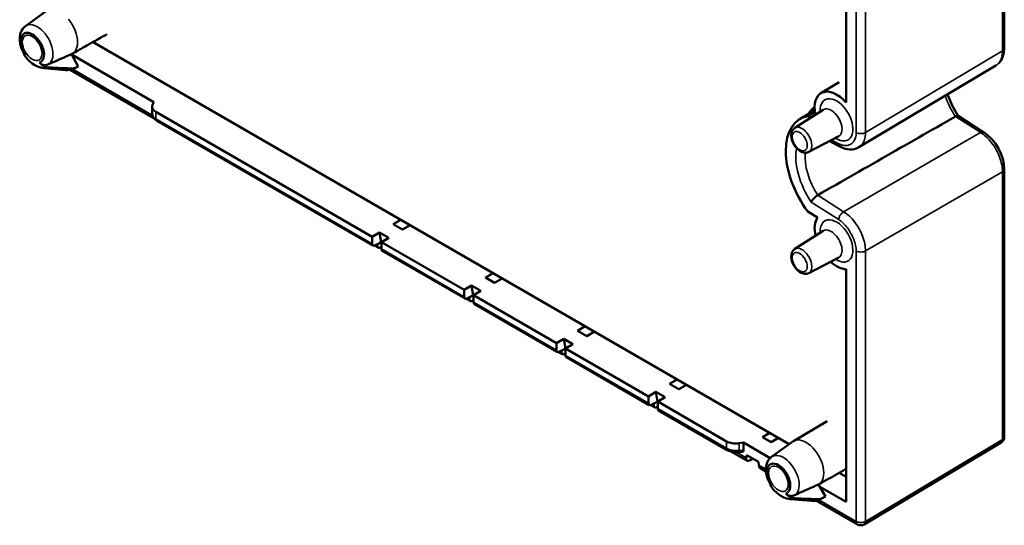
# Model space of a CAD drawing. Header units: millimetres. Extents: x 0 to 420, y 0 to 297.
# Tile 7 of 18: x 63 to 139, y 175 to 214. Entities that reach past the tile are written whole.
import ezdxf

# ---------------------------------------------------------------- set-up
doc = ezdxf.new("R2010")
doc.units = ezdxf.units.MM
doc.layers.add('Visibile (ISO)', color=7, linetype='Continuous', lineweight=50)
doc.layers.add('Visibile sottile (ISO)', color=7, linetype='Continuous', lineweight=35)

msp = doc.modelspace()

# ---------------------------------------------------------------- linework, layer by layer
at = {"layer": 'Visibile (ISO)'}
for p, q in [((138.519, 232.231), (138.519, 211.899)), ((126.376, 207.487), (126.376, 225.346)), ((63.384, 213.362), (65.004, 214.545)), ((66.944, 213.544), (66.944, 213.544)), ((122.014, 181.283), (68.571, 212.138)), ((138.519, 211.899), (138.518, 211.674)), ((63.354, 211.221), (63.354, 211.221)), ((67.434, 210.271), (66.928, 211.22)), ((73.237, 207.526), (66.968, 211.146)), ((64.816, 210.127), (66.451, 209.982)), ((65.071, 210.394), (65.092, 210.403)), ((65.092, 210.403), (65.385, 210.533)), ((67.062, 210.085), (67.383, 210.244)), ((137.873, 210.337), (127.36, 204.058)), ((137.873, 210.337), (137.877, 210.339)), ((73.236, 206.299), (66.823, 210.002)), ((124.447, 208.22), (125.852, 209.052)), ((73.113, 207.18), (73.113, 206.634)), ((73.237, 207.526), (73.148, 207.33)), ((73.114, 206.634), (73.114, 206.634)), ((89.996, 197.191), (73.406, 206.769)), ((122.436, 205.551), (124.627, 206.945)), ((122.846, 206.232), (123.974, 206.899)), ((123.44, 206.456), (123.989, 206.78)), ((123.671, 206.336), (123.44, 206.456)), ((136.753, 205.335), (134.978, 206.467)), ((73.469, 206.103), (90.058, 196.525)), ((123.504, 203.701), (125.807, 204.902)), ((136.753, 205.335), (136.947, 205.211)), ((125.935, 204.094), (125.093, 204.529)), ((138.518, 202.385), (138.519, 202.161)), ((138.519, 202.161), (138.519, 181.829)), ((123.44, 199.127), (124.172, 198.659)), ((91.62, 198.147), (92.208, 198.492)), ((92.329, 197.737), (91.62, 198.147)), ((92.917, 198.083), (92.329, 197.737)), ((126.973, 198.387), (126.994, 198.374)), ((90.562, 197.524), (89.996, 197.191)), ((90.562, 197.524), (91.269, 197.116)), ((90.687, 196.781), (90.562, 197.524)), ((122.436, 196.256), (124.627, 197.649)), ((127.614, 197.308), (127.614, 197.284)), ((89.996, 197.191), (89.996, 196.662)), ((90.458, 196.356), (90.171, 196.522)), ((90.561, 196.707), (90.189, 196.53)), ((90.412, 196.636), (90.399, 196.56)), ((90.687, 196.781), (90.561, 196.707)), ((90.561, 196.707), (90.561, 196.707)), ((90.703, 196.771), (90.687, 196.781)), ((91.269, 197.116), (90.703, 196.783)), ((97.067, 193.109), (90.703, 196.783)), ((90.703, 196.783), (90.703, 196.254)), ((90.693, 196.393), (90.703, 196.399)), ((90.765, 196.117), (97.129, 192.442)), ((123.504, 194.405), (125.807, 195.606)), ((98.691, 194.064), (99.279, 194.409)), ((126.376, 176.846), (126.376, 194.705)), ((99.4, 193.655), (98.691, 194.064)), ((99.988, 194), (99.4, 193.655)), ((97.633, 193.442), (97.067, 193.109)), ((97.067, 193.109), (97.067, 192.58)), ((97.633, 193.442), (98.34, 193.033)), ((97.758, 192.698), (97.633, 193.442)), ((98.34, 193.033), (97.774, 192.701)), ((97.529, 192.274), (97.242, 192.44)), ((97.633, 192.625), (97.26, 192.447)), ((97.483, 192.553), (97.47, 192.477)), ((97.632, 192.625), (97.632, 192.625)), ((97.758, 192.698), (97.633, 192.625)), ((97.758, 192.698), (97.774, 192.689)), ((97.764, 192.311), (97.774, 192.317)), ((104.138, 189.026), (97.774, 192.701)), ((97.774, 192.701), (97.774, 192.171)), ((97.836, 192.034), (104.2, 188.36)), ((105.762, 189.982), (106.35, 190.327)), ((106.471, 189.572), (105.762, 189.982)), ((107.059, 189.918), (106.471, 189.572)), ((104.704, 189.359), (104.138, 189.026)), ((104.138, 189.026), (104.138, 188.497)), ((104.704, 189.359), (105.411, 188.951)), ((104.829, 188.616), (104.704, 189.359)), ((105.411, 188.951), (104.845, 188.618)), ((104.6, 188.191), (104.313, 188.357)), ((104.704, 188.542), (104.331, 188.365)), ((104.554, 188.471), (104.541, 188.395)), ((104.703, 188.542), (104.703, 188.542)), ((104.829, 188.616), (104.704, 188.542)), ((104.829, 188.616), (104.845, 188.607)), ((104.835, 188.229), (104.845, 188.234)), ((111.209, 184.944), (104.845, 188.618)), ((104.845, 188.618), (104.845, 188.089)), ((104.907, 187.952), (111.271, 184.277)), ((112.833, 185.899), (113.421, 186.244)), ((111.775, 185.277), (111.209, 184.944)), ((111.775, 185.277), (112.483, 184.868)), ((111.9, 184.533), (111.775, 185.277)), ((113.542, 185.49), (112.833, 185.899)), ((114.13, 185.835), (113.542, 185.49)), ((111.209, 184.944), (111.209, 184.415)), ((111.775, 184.46), (111.403, 184.282)), ((111.9, 184.533), (111.775, 184.46)), ((111.775, 184.46), (111.775, 184.46)), ((111.916, 184.524), (111.9, 184.533)), ((112.483, 184.868), (111.916, 184.536)), ((117.192, 181.49), (111.916, 184.536)), ((111.916, 184.536), (111.916, 184.006)), ((111.671, 184.109), (111.384, 184.275)), ((111.625, 184.388), (111.612, 184.312)), ((111.906, 184.146), (111.916, 184.152)), ((111.978, 183.869), (117.254, 180.823)), ((122.331, 181.511), (124.931, 183.05)), ((119.956, 181.817), (120.518, 182.147)), ((118.157, 181.344), (118.492, 181.398)), ((120.555, 180.207), (118.492, 181.398)), ((118.492, 180.817), (118.492, 181.398)), ((120.613, 181.438), (119.956, 181.817)), ((121.175, 181.768), (120.613, 181.438)), ((120.659, 180.294), (122.28, 181.477)), ((138.275, 181.4), (127.761, 175.116)), ((118.768, 180.011), (117.585, 180.694)), ((118.107, 180.655), (118.389, 180.68)), ((118.746, 180.435), (118.709, 180.215)), ((119.652, 179.911), (118.746, 180.435)), ((119.003, 180.049), (119.207, 180.169)), ((119.652, 179.911), (119.689, 179.649)), ((120.222, 179.172), (119.837, 179.394)), ((126.376, 178.765), (125.847, 179.07)), ((120.63, 178.153), (120.63, 178.153)), ((124.154, 178.129), (124.154, 178.129)), ((124.263, 178.178), (124.8, 177.248)), ((126.376, 176.846), (124.361, 178.009)), ((122.092, 177.059), (123.726, 176.913)), ((122.347, 177.326), (122.368, 177.335)), ((122.368, 177.335), (122.66, 177.465)), ((127.255, 175.112), (124.098, 176.934)), ((124.338, 177.017), (124.744, 177.218))]:
    msp.add_line(p, q, dxfattribs=at)
at = {"layer": 'Visibile (ISO)', "flags": 128}
for points in [[(63.384, 213.362), (63.257, 213.252), (63.153, 213.126), (63.072, 212.99), (63.013, 212.848), (62.949, 212.56), (62.944, 212.271), (62.986, 211.987), (63.067, 211.708), (63.183, 211.439), (63.331, 211.184)], [(69.636, 212.739), (69.526, 212.676), (69.416, 212.614), (69.305, 212.552), (69.195, 212.49), (69.085, 212.428), (68.974, 212.365), (68.864, 212.303), (68.753, 212.241), (68.643, 212.179), (68.533, 212.117), (68.422, 212.055), (68.312, 211.992), (68.202, 211.93), (68.091, 211.868), (67.981, 211.806), (67.871, 211.744), (67.76, 211.682), (67.65, 211.619), (67.54, 211.557), (67.429, 211.495), (67.319, 211.433), (67.209, 211.371), (67.098, 211.309), (66.988, 211.246)], [(138.518, 211.674), (138.491, 211.334), (138.408, 211.018), (138.266, 210.734), (138.067, 210.495)], [(63.368, 211.2), (63.357, 211.195), (63.347, 211.189), (63.338, 211.184), (63.33, 211.18), (63.322, 211.176), (63.315, 211.173), (63.309, 211.17), (63.303, 211.167), (63.298, 211.165), (63.294, 211.164), (63.291, 211.163), (63.289, 211.163), (63.287, 211.163), (63.287, 211.164), (63.287, 211.165), (63.288, 211.166), (63.289, 211.168), (63.292, 211.171), (63.295, 211.174), (63.299, 211.178), (63.303, 211.182), (63.309, 211.186), (63.315, 211.192), (63.322, 211.197)], [(63.287, 211.163), (63.417, 210.979), (63.562, 210.806), (63.723, 210.645), (63.899, 210.498), (64.094, 210.368), (64.31, 210.258), (64.55, 210.175), (64.816, 210.127)], [(63.331, 211.184), (63.331, 211.184), (63.331, 211.184), (63.332, 211.184), (63.332, 211.184), (63.333, 211.184), (63.334, 211.184), (63.335, 211.185), (63.336, 211.185), (63.337, 211.185), (63.338, 211.186), (63.34, 211.186), (63.341, 211.187), (63.343, 211.188), (63.344, 211.188), (63.346, 211.189), (63.348, 211.19), (63.35, 211.191), (63.353, 211.192), (63.355, 211.194), (63.357, 211.195), (63.36, 211.196), (63.363, 211.197), (63.365, 211.199), (63.368, 211.2)], [(64.465, 210.567), (64.486, 210.545), (64.508, 210.524), (64.53, 210.504), (64.553, 210.486), (64.577, 210.468), (64.601, 210.452), (64.626, 210.436), (64.651, 210.423), (64.677, 210.41), (64.703, 210.399), (64.73, 210.389), (64.757, 210.381), (64.784, 210.374), (64.81, 210.368), (64.837, 210.364), (64.864, 210.362), (64.891, 210.361), (64.918, 210.361), (64.944, 210.363), (64.97, 210.366), (64.996, 210.371), (65.022, 210.377), (65.047, 210.385), (65.071, 210.394)], [(65.188, 210.182), (65.155, 210.184), (65.123, 210.187), (65.09, 210.192), (65.057, 210.198), (65.024, 210.205), (64.991, 210.213), (64.958, 210.223), (64.926, 210.234), (64.894, 210.247), (64.862, 210.26), (64.83, 210.275), (64.799, 210.291), (64.768, 210.308), (64.738, 210.326), (64.707, 210.346), (64.678, 210.366), (64.649, 210.388), (64.621, 210.41), (64.593, 210.434), (64.566, 210.459), (64.54, 210.485), (64.514, 210.511), (64.489, 210.539), (64.465, 210.567)], [(134.168, 208.124), (134.327, 207.697), (134.519, 207.274), (134.741, 206.859), (134.989, 206.461)], [(73.469, 206.103), (73.335, 206.197), (73.227, 206.311), (73.151, 206.447), (73.116, 206.599)], [(124.195, 200.383), (124.548, 200.584), (124.9, 200.785), (125.252, 200.987), (125.605, 201.188), (125.957, 201.389), (126.31, 201.591), (126.662, 201.792), (127.014, 201.993), (127.367, 202.194), (127.719, 202.396), (128.071, 202.597), (128.424, 202.798), (128.776, 203), (129.128, 203.201), (129.481, 203.402), (129.833, 203.604), (130.186, 203.805), (130.538, 204.006), (130.89, 204.208), (131.243, 204.409), (131.595, 204.61), (131.947, 204.811), (132.3, 205.013), (132.652, 205.214), (133.005, 205.415), (133.357, 205.617), (133.709, 205.818), (134.062, 206.019), (134.414, 206.221), (134.767, 206.422)], [(134.978, 206.467), (134.973, 206.47), (134.968, 206.473), (134.962, 206.475), (134.956, 206.477), (134.949, 206.478), (134.942, 206.479), (134.935, 206.479), (134.928, 206.479), (134.92, 206.479), (134.911, 206.478), (134.903, 206.477), (134.894, 206.475), (134.885, 206.473), (134.875, 206.47), (134.865, 206.467), (134.855, 206.464), (134.845, 206.46), (134.835, 206.456), (134.824, 206.451), (134.813, 206.446), (134.801, 206.441), (134.79, 206.435), (134.778, 206.429), (134.767, 206.422)], [(122.436, 205.551), (122.307, 205.436), (122.22, 205.29), (122.174, 205.129), (122.161, 204.96), (122.176, 204.787), (122.217, 204.613), (122.28, 204.441), (122.364, 204.276), (122.465, 204.12), (122.582, 203.98), (122.713, 203.857), (122.855, 203.757), (123.008, 203.684), (123.171, 203.644), (123.34, 203.647), (123.504, 203.701)], [(136.947, 205.211), (137.266, 204.972), (137.562, 204.679), (137.83, 204.342), (138.063, 203.973), (138.254, 203.58), (138.397, 203.179), (138.487, 202.776), (138.518, 202.385)], [(127.352, 204.064), (127.192, 203.984), (127.021, 203.928), (126.843, 203.897), (126.662, 203.892), (126.478, 203.91), (126.295, 203.95), (126.113, 204.012), (125.935, 204.094)], [(123.706, 199.852), (123.716, 199.874), (123.726, 199.896), (123.738, 199.919), (123.751, 199.942), (123.766, 199.966), (123.782, 199.991), (123.799, 200.015), (123.817, 200.04), (123.836, 200.065), (123.857, 200.09), (123.878, 200.115), (123.9, 200.139), (123.923, 200.164), (123.947, 200.188), (123.971, 200.211), (123.996, 200.234), (124.021, 200.256), (124.046, 200.278), (124.071, 200.298), (124.096, 200.317), (124.122, 200.336), (124.147, 200.353), (124.171, 200.368), (124.195, 200.383)], [(122.436, 196.256), (122.307, 196.14), (122.22, 195.995), (122.174, 195.834), (122.161, 195.665), (122.176, 195.492), (122.217, 195.318), (122.28, 195.146), (122.364, 194.98), (122.465, 194.825), (122.582, 194.684), (122.713, 194.562), (122.855, 194.462), (123.008, 194.389), (123.171, 194.349), (123.34, 194.351), (123.504, 194.405)], [(122.283, 181.472), (122.285, 181.473), (122.287, 181.475), (122.289, 181.476), (122.291, 181.478), (122.293, 181.479), (122.296, 181.481), (122.298, 181.482), (122.3, 181.483), (122.302, 181.485), (122.304, 181.486), (122.306, 181.488), (122.308, 181.489), (122.311, 181.49), (122.313, 181.492), (122.315, 181.493), (122.317, 181.494), (122.319, 181.496), (122.322, 181.497), (122.324, 181.498), (122.326, 181.5), (122.328, 181.501), (122.331, 181.502), (122.333, 181.504), (122.335, 181.505)], [(118.107, 180.655), (117.881, 180.651), (117.657, 180.679), (117.444, 180.736), (117.254, 180.823)], [(120.659, 180.294), (120.533, 180.184), (120.429, 180.058), (120.348, 179.922), (120.288, 179.78), (120.225, 179.492), (120.22, 179.203), (120.261, 178.918), (120.343, 178.64), (120.459, 178.371), (120.606, 178.116)], [(124.263, 178.178), (124.352, 178.228), (124.44, 178.278), (124.528, 178.327), (124.616, 178.377), (124.704, 178.426), (124.792, 178.476), (124.88, 178.525), (124.968, 178.575), (125.056, 178.625), (125.144, 178.674), (125.232, 178.724), (125.32, 178.773), (125.408, 178.823), (125.496, 178.873), (125.584, 178.922), (125.672, 178.972), (125.76, 179.021), (125.848, 179.071), (125.936, 179.121), (126.024, 179.17), (126.112, 179.22), (126.2, 179.269), (126.288, 179.319), (126.376, 179.369)], [(120.598, 178.129), (120.591, 178.123), (120.585, 178.118), (120.579, 178.114), (120.574, 178.11), (120.57, 178.106), (120.567, 178.103), (120.565, 178.1), (120.563, 178.098), (120.562, 178.097), (120.562, 178.095), (120.563, 178.095), (120.565, 178.095), (120.567, 178.095), (120.57, 178.096), (120.574, 178.097), (120.579, 178.099), (120.584, 178.102), (120.59, 178.105), (120.597, 178.108), (120.605, 178.112), (120.614, 178.116), (120.623, 178.121), (120.633, 178.126), (120.644, 178.132)], [(120.562, 178.095), (120.693, 177.911), (120.838, 177.738), (120.998, 177.577), (121.175, 177.43), (121.37, 177.3), (121.585, 177.19), (121.825, 177.107), (122.092, 177.059)], [(120.644, 178.132), (120.641, 178.131), (120.638, 178.129), (120.636, 178.128), (120.633, 178.127), (120.631, 178.125), (120.628, 178.124), (120.626, 178.123), (120.624, 178.122), (120.622, 178.121), (120.62, 178.12), (120.618, 178.12), (120.617, 178.119), (120.615, 178.118), (120.614, 178.118), (120.613, 178.117), (120.611, 178.117), (120.61, 178.116), (120.609, 178.116), (120.609, 178.116), (120.608, 178.116), (120.607, 178.116), (120.607, 178.116), (120.607, 178.116), (120.606, 178.116)], [(122.347, 177.326), (122.322, 177.317), (122.298, 177.309), (122.272, 177.303), (122.247, 177.298), (122.221, 177.295), (122.194, 177.293), (122.167, 177.292), (122.141, 177.294), (122.113, 177.296), (122.086, 177.3), (122.059, 177.306), (122.033, 177.313), (122.006, 177.321), (121.979, 177.331), (121.953, 177.342), (121.927, 177.354), (121.902, 177.368), (121.877, 177.383), (121.853, 177.4), (121.829, 177.417), (121.806, 177.436), (121.783, 177.456), (121.762, 177.477), (121.741, 177.499)], [(121.741, 177.499), (121.765, 177.471), (121.79, 177.443), (121.815, 177.417), (121.841, 177.391), (121.868, 177.367), (121.896, 177.343), (121.924, 177.32), (121.953, 177.299), (121.982, 177.278), (122.012, 177.259), (122.043, 177.241), (122.073, 177.223), (122.105, 177.207), (122.137, 177.192), (122.168, 177.179), (122.201, 177.166), (122.233, 177.155), (122.266, 177.145), (122.299, 177.137), (122.332, 177.13), (122.365, 177.124), (122.398, 177.119), (122.431, 177.115), (122.464, 177.113)]]:
    msp.add_lwpolyline(points, dxfattribs=at)
at = {"layer": 'Visibile (ISO)'}
for centre, start, end in [((138.019, 181.829), 300.86598, 0), ((127.505, 175.545), 240, 300.86598)]:
    msp.add_arc(centre, 0.5, start, end, dxfattribs=at)
for centre, major_axis, ratio, start_param, end_param in [((63.917, 211.698), (0.632, -1.094), 0.57735, 6.159184, 11.119575), ((138.018, 211.674), (0.5, 0), 0.577424, 0.000004, 0.000048), ((-191.152, 745.689), (297.08, -514.557), 0.845594, 6.192677, 6.196034), ((66.025, 212.915), (0.963, -1.668), 0.57735, 6.224477, 6.283185), ((-0.849, 877.456), (-346.437, 600.046), 0.845594, 2.650213, 2.65335), ((65.633, 212.688), (1.485, -2.573), 0.57735, 5.897736, 6.273401), ((-430.801, 1168.973), (540.43, -936.053), 0.845594, 6.230385, 6.230788), ((66.019, 212.919), (1.378, -2.668), 0.549, 6.273727, 6.308621), ((125.641, 206.168), (-1.187, 2.056), 0.57735, 5.044597, 7.348826), ((74.113, 207.185), (1, 0.008), 0.582366, 2.875353, 3.922551), ((126.977, 202.382), (-2.825, 4.893), 0.57735, 0.069749, 0.294072), ((125.563, 201.565), (-2.7, 4.677), 0.57735, 6.087426, 8.049741), ((136.678, 204.79), (0.269, 0.422), 0.546269, 6.283179, 6.28322), ((138.018, 202.385), (0.5, 0), 0.577276, 6.283141, 6.283184), ((125.641, 196.872), (-1.187, 2.056), 0.57735, 0.279848, 1.06564), ((90.208, 196.785), (-0.15, -0.26), 0.57735, 5.497787, 6.981317), ((90.752, 196.764), (0.306, 0.4), 0.468523, 2.416922, 3.996445), ((90.915, 196.376), (-0.15, -0.26), 0.57735, 5.497787, 6.283185), ((125.641, 196.872), (1.187, -2.056), 0.57735, 5.217545, 5.950978), ((97.279, 192.702), (-0.15, -0.26), 0.57735, 5.497787, 6.981317), ((97.823, 192.681), (0.306, 0.4), 0.468523, 2.416922, 3.996445), ((97.986, 192.294), (-0.15, -0.26), 0.57735, 5.497787, 6.283185), ((104.35, 188.62), (-0.15, -0.26), 0.57735, 5.497787, 6.981317), ((104.894, 188.599), (0.306, 0.4), 0.468523, 2.416922, 3.996445), ((105.057, 188.211), (-0.15, -0.26), 0.57735, 5.497787, 6.283185), ((111.421, 184.537), (-0.15, -0.26), 0.57735, 5.497787, 6.981317), ((111.965, 184.516), (0.306, 0.4), 0.468523, 2.416922, 3.996445), ((112.128, 184.129), (-0.15, -0.26), 0.57735, 5.497787, 6.283185), ((117.899, 181.905), (1, 0.008), 0.582366, 3.922551, 4.969748), ((118.247, 180.969), (-0.197, 0.268), 0.542982, 2.825368, 3.778948), ((119.062, 180.419), (0.306, 0.4), 0.468523, 2.416922, 3.996445), ((121.192, 178.629), (-0.632, 1.094), 0.57735, 3.017592, 7.977983), ((120.043, 179.852), (0.169, 0.476), 0.66759, 2.233431, 3.018829), ((-131.832, 708.375), (294.721, -510.471), 0.845594, 6.192662, 6.196177), ((56.178, 846.866), (347.723, -602.274), 0.845594, 5.791812, 5.794936), ((122.908, 179.62), (1.485, -2.573), 0.57735, 5.897736, 6.273401), ((-375.153, 1139.039), (542.197, -939.112), 0.845594, 6.230385, 6.230898), ((123.3, 179.846), (1.5, -2.598), 0.57735, 6.246119, 6.283185)]:
    msp.add_ellipse(centre, major_axis=major_axis, ratio=ratio, start_param=start_param, end_param=end_param, dxfattribs=at)
at = {"layer": 'Visibile sottile (ISO)'}
for p, q in [((138.375, 211.696), (138.375, 232.028)), ((127.151, 205.191), (127.151, 225.956)), ((127.861, 225.958), (127.861, 205.193)), ((127.861, 205.193), (138.375, 211.472)), ((67.012, 210.062), (73.125, 206.533)), ((73.406, 206.24), (73.406, 206.769)), ((136.506, 205.312), (134.767, 206.422)), ((89.996, 196.662), (73.406, 206.24)), ((126.186, 199.113), (136.7, 205.188)), ((125.263, 204.618), (125.811, 204.334)), ((138.375, 202.183), (127.861, 196.107)), ((138.375, 181.627), (138.375, 201.959)), ((124.195, 200.383), (126.186, 199.113)), ((125.811, 198.51), (123.706, 199.852)), ((90.332, 196.598), (90.399, 196.56)), ((97.067, 192.58), (90.703, 196.254)), ((127.151, 175.341), (127.151, 196.106)), ((127.861, 196.107), (127.861, 175.342)), ((97.403, 192.516), (97.47, 192.477)), ((104.138, 188.497), (97.774, 192.171)), ((104.474, 188.433), (104.541, 188.395)), ((111.209, 184.415), (104.845, 188.089)), ((111.545, 184.351), (111.612, 184.312)), ((117.192, 180.961), (111.916, 184.006)), ((117.192, 181.49), (117.192, 180.961)), ((127.861, 175.342), (138.375, 181.627)), ((117.957, 180.649), (118.709, 180.215)), ((118.157, 180.786), (118.157, 181.344)), ((118.492, 180.817), (118.157, 180.786)), ((119.689, 179.649), (120.216, 179.345)), ((124.287, 176.994), (127.151, 175.341))]:
    msp.add_line(p, q, dxfattribs=at)
at = {"layer": 'Visibile sottile (ISO)', "flags": 128}
for points in [[(66.988, 211.246), (67.104, 211.334), (67.202, 211.45), (67.278, 211.591), (67.334, 211.754), (67.369, 211.936), (67.382, 212.134), (67.372, 212.345), (67.339, 212.566), (67.282, 212.794), (67.202, 213.023), (67.101, 213.251), (66.982, 213.472), (66.847, 213.684), (66.698, 213.884)], [(137.877, 210.339), (137.917, 210.364), (137.954, 210.392), (137.99, 210.422), (138.025, 210.453), (138.058, 210.487), (138.09, 210.524), (138.12, 210.562), (138.149, 210.602), (138.176, 210.644), (138.201, 210.688), (138.225, 210.733), (138.247, 210.781), (138.268, 210.83), (138.286, 210.881), (138.303, 210.934), (138.318, 210.988), (138.332, 211.043), (138.344, 211.101), (138.353, 211.159), (138.361, 211.219), (138.368, 211.28), (138.372, 211.343), (138.374, 211.407), (138.375, 211.472)], [(73.406, 206.24), (73.383, 206.254), (73.361, 206.268), (73.34, 206.282), (73.32, 206.297), (73.3, 206.312), (73.282, 206.327), (73.264, 206.343), (73.247, 206.359), (73.232, 206.375), (73.217, 206.391), (73.203, 206.408), (73.19, 206.424), (73.178, 206.441), (73.167, 206.458), (73.158, 206.475), (73.149, 206.493), (73.141, 206.51), (73.134, 206.528), (73.128, 206.545), (73.123, 206.563), (73.119, 206.58), (73.117, 206.598), (73.115, 206.616), (73.114, 206.634)], [(125.811, 204.334), (125.9, 204.292), (125.988, 204.258), (126.075, 204.231), (126.159, 204.211), (126.242, 204.2), (126.323, 204.195), (126.402, 204.197), (126.477, 204.207), (126.55, 204.223), (126.62, 204.246), (126.687, 204.276), (126.75, 204.312), (126.809, 204.354), (126.865, 204.402), (126.916, 204.457), (126.963, 204.517), (127.005, 204.583), (127.042, 204.654), (127.075, 204.731), (127.101, 204.813), (127.123, 204.9), (127.138, 204.993), (127.148, 205.09), (127.151, 205.191)], [(127.861, 205.193), (127.861, 205.128), (127.858, 205.064), (127.854, 205.001), (127.848, 204.94), (127.84, 204.88), (127.83, 204.821), (127.818, 204.764), (127.804, 204.708), (127.789, 204.654), (127.772, 204.601), (127.753, 204.55), (127.733, 204.501), (127.711, 204.453), (127.687, 204.407), (127.661, 204.363), (127.634, 204.321), (127.605, 204.281), (127.575, 204.243), (127.543, 204.207), (127.51, 204.173), (127.475, 204.141), (127.438, 204.112), (127.4, 204.084), (127.361, 204.059)], [(138.375, 202.183), (138.372, 202.314), (138.362, 202.45), (138.345, 202.588), (138.321, 202.728), (138.29, 202.871), (138.252, 203.015), (138.208, 203.159), (138.157, 203.303), (138.101, 203.448), (138.038, 203.591), (137.969, 203.732), (137.895, 203.872), (137.816, 204.008), (137.731, 204.141), (137.642, 204.271), (137.548, 204.396), (137.451, 204.516), (137.351, 204.631), (137.247, 204.741), (137.141, 204.844), (137.033, 204.941), (136.923, 205.031), (136.812, 205.114), (136.7, 205.188)], [(126.186, 199.113), (126.298, 199.038), (126.41, 198.955), (126.52, 198.865), (126.628, 198.769), (126.734, 198.665), (126.837, 198.556), (126.938, 198.44), (127.035, 198.32), (127.128, 198.195), (127.217, 198.066), (127.302, 197.933), (127.382, 197.796), (127.456, 197.657), (127.524, 197.515), (127.587, 197.372), (127.644, 197.228), (127.694, 197.083), (127.738, 196.939), (127.776, 196.795), (127.807, 196.653), (127.831, 196.512), (127.848, 196.374), (127.858, 196.239), (127.861, 196.107)], [(127.151, 196.106), (127.148, 196.211), (127.138, 196.319), (127.123, 196.428), (127.102, 196.54), (127.075, 196.653), (127.043, 196.767), (127.005, 196.881), (126.963, 196.996), (126.917, 197.11), (126.866, 197.224), (126.81, 197.336), (126.751, 197.447), (126.688, 197.556), (126.621, 197.662), (126.551, 197.766), (126.478, 197.867), (126.402, 197.964), (126.324, 198.057), (126.243, 198.146), (126.16, 198.23), (126.075, 198.309), (125.988, 198.382), (125.9, 198.449), (125.811, 198.51)], [(122.335, 181.505), (122.469, 181.563), (122.617, 181.593), (122.776, 181.594), (122.943, 181.567), (123.117, 181.509), (123.295, 181.422), (123.472, 181.306), (123.646, 181.164), (123.814, 181), (123.974, 180.816), (124.123, 180.616), (124.258, 180.404), (124.377, 180.183), (124.478, 179.955), (124.558, 179.725), (124.614, 179.498), (124.647, 179.277), (124.657, 179.066), (124.645, 178.868), (124.61, 178.686), (124.554, 178.523), (124.477, 178.382), (124.38, 178.266), (124.263, 178.178)], [(118.157, 180.786), (118.115, 180.782), (118.071, 180.779), (118.028, 180.777), (117.985, 180.776), (117.941, 180.776), (117.898, 180.777), (117.854, 180.779), (117.811, 180.783), (117.768, 180.787), (117.725, 180.792), (117.682, 180.798), (117.64, 180.805), (117.599, 180.813), (117.557, 180.822), (117.517, 180.832), (117.477, 180.843), (117.438, 180.855), (117.4, 180.867), (117.363, 180.881), (117.326, 180.895), (117.291, 180.91), (117.257, 180.926), (117.223, 180.943), (117.192, 180.961)]]:
    msp.add_lwpolyline(points, dxfattribs=at)
at = {"layer": 'Visibile sottile (ISO)'}
for centre, major_axis, ratio, start_param, end_param in [((64.291, 211.913), (0.856, -1.482), 0.57735, 6.221282, 9.486681), ((138.019, 211.899), (0.5, 0), 0.57735, 5.506514, 6.283184), ((-439.794, -126.746), (407.056, 717.456), 0.57229, 5.491286, 5.491619), ((138.018, 211.674), (0.5, 0), 0.577424, 5.506451, 6.283189), ((64.279, 211.906), (0.976, -1.691), 0.57735, 5.897736, 6.216863), ((136.526, 207.895), (-1.968, 3.408), 0.57735, 1.213947, 1.67152), ((125.641, 206.168), (-0.89, 1.541), 0.57735, 2.286225, 7.138553), ((125.232, 205.932), (0.59, -1.022), 0.57735, 6.25849, 9.449473), ((73.619, 206.362), (-0.15, -0.26), 0.57735, 5.497787, 6.283188), ((122.983, 204.633), (-0.534, 0.926), 0.57735, 3.116897, 6.307881), ((127.505, 205.396), (-0.5, 0), 0.57735, 0.785398, 2.364921), ((136.484, 204.914), (0.269, 0.422), 0.546343, 6.283183, 7.084701), ((-447.56, -125.032), (-823.68, 44.591), 0.601714, 3.95694, 3.957273), ((136.678, 204.79), (0.269, 0.422), 0.546269, 0.000044, 0.801456), ((126.164, 204.539), (-0.23, -0.444), 0.606775, 5.4702, 6.283186), ((125.563, 201.565), (-2.152, 3.728), 0.57735, 0.586383, 1.700132), ((125.92, 201.771), (1.902, -3.295), 0.57735, 3.822598, 4.801942), ((138.018, 202.385), (0.5, 0), 0.577276, 5.506577, 6.283138), ((466.219, 395.451), (230.816, 406.824), 0.57229, 2.353584, 2.354172), ((138.019, 202.161), (0.5, 0), 0.57735, 5.506514, 6.283188), ((126.164, 198.714), (0.269, 0.422), 0.546343, 0.801516, 2.381039), ((125.641, 196.872), (-0.89, 1.541), 0.57735, 2.286225, 7.138553), ((125.232, 196.636), (0.59, -1.022), 0.57735, 6.25849, 9.449473), ((122.983, 195.338), (-0.534, 0.926), 0.57735, 3.116897, 6.307881), ((127.505, 196.31), (0.5, 0), 0.57735, 3.926991, 5.506514), ((138.019, 181.829), (0.257, -0.429), 0.577306, 0, 0.776634), ((138.019, 181.829), (0.5, 0), 0.57735, 5.506514, 6.283185), ((117.404, 181.083), (-0.15, -0.26), 0.57735, 5.497787, 6.283179), ((118.08, 180.953), (0.027, -0.299), 0.25434, 6.283185, 7.236765), ((121.566, 178.845), (-0.856, 1.482), 0.57735, 3.079689, 6.345089), ((121.554, 178.838), (0.976, -1.691), 0.57735, 5.897736, 6.216863), ((127.505, 175.545), (-0.5, 0), 0.57735, 0.785398, 2.364921), ((127.505, 175.545), (-0.25, -0.433), 0.57735, 5.497787, 6.283185), ((127.505, 175.545), (0.257, -0.429), 0.577306, 0, 0.776634)]:
    msp.add_ellipse(centre, major_axis=major_axis, ratio=ratio, start_param=start_param, end_param=end_param, dxfattribs=at)
for centre, major_axis in [((63.903, 211.69), (-0.535, 0.927)), ((122.813, 204.535), (-0.409, 0.709)), ((122.813, 195.239), (-0.409, 0.709)), ((121.179, 178.622), (-0.535, 0.927))]:
    msp.add_ellipse(centre, major_axis=major_axis, ratio=0.57735, dxfattribs=at)

doc.saveas('drawing.dxf')
